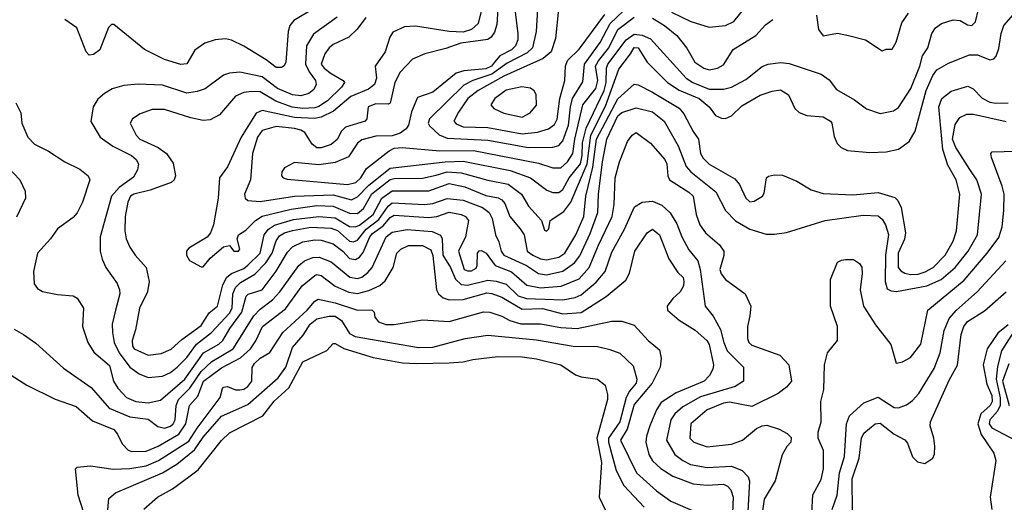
# Model space of a CAD drawing. Extents: x 501367 to 657802, y 482273 to 547541.
# Tile 26 of 256: x 525593 to 530436, y 493510 to 495883. Entities that reach past the tile are written whole.
import ezdxf

# ---------------------------------------------------------------- set-up
doc = ezdxf.new("R2010")
doc.units = 0

msp = doc.modelspace()

# ---------------------------------------------------------------- linework, layer by layer
at = {"layer": '0CON20XD'}
for points in [[(527950, 496015), (527939.7, 495860.3), (527928.9, 495821.1), (527912.4, 495797.6), (527894.8, 495785.2), (527762.4, 495767.6), (527688.7, 495741.3), (527585.2, 495714.8), (527525, 495688.9), (527464.2, 495625), (527437.4, 495575), (527415, 495472), (527405, 495467.5), (527345, 495469.6), (527307.5, 495455), (527300.8, 495395), (527292.5, 495385), (527194.7, 495355.3), (527175.2, 495334.8), (527155, 495294.7), (527125, 495269.8), (527075, 495252.3), (527055, 495253), (527031.8, 495271.8), (526995, 495327.8), (526975, 495340.3), (526945, 495348), (526855, 495358.5), (526785, 495338.2), (526763.3, 495305), (526737.8, 495225), (526728.2, 495095), (526698.5, 495025), (526701.1, 495005), (526715, 494994.5), (526775, 494989.2), (526945, 495015.2), (527135, 495022.6), (527225, 494998.1), (527255, 495011.6), (527310.2, 495069.8), (527415, 495152.6), (527686.3, 495183.7), (527775, 495187.3), (528005, 495141.8), (528105.1, 495105.1), (528185.7, 495045), (528215, 495034.1), (528245, 495032.9), (528265, 495047.8), (528295.5, 495105), (528351, 495175), (528359.6, 495215), (528361.8, 495278.2), (528379.9, 495350.1), (528468.6, 495535), (528478.4, 495575), (528479.9, 495645), (528485.5, 495664.5), (528576.1, 495783.9), (528615, 495811.6), (528655, 495807.3), (528695, 495789.2), (528871.8, 495595), (528903.7, 495573.7), (528985, 495541.9), (529055, 495541.1), (529095, 495550.8), (529165, 495588.8), (529245, 495652.5), (529275, 495663.9), (529335, 495672.7), (529378.1, 495668.1), (529535, 495615.3), (529575, 495588.1), (529610.6, 495540.6), (529699.7, 495489.7), (529758, 495445), (529825, 495422.3), (529891.2, 495435), (529915, 495451.2), (529977, 495545), (530020.7, 495655), (530033.9, 495706.1), (530059.5, 495745), (530080, 495815), (530097.3, 495842.7), (530127.1, 495865), (530185, 495882.2), (530219.6, 495879.6), (530255, 495857.5), (530276.7, 495855), (530295, 495872.5), (530310, 495935)], [(527034.4, 495935), (526940.5, 495879.5), (526922.4, 495855), (526913.5, 495825), (526901.2, 495675), (526893.2, 495656.8), (526881.3, 495648.7), (526855, 495647.8), (526805.9, 495685.9), (526695, 495752.5), (526635, 495782.5), (526605, 495789.5), (526555, 495783.5), (526503, 495767), (526455, 495734), (526415, 495666.2), (526385, 495663.3), (526305, 495687.8), (526206.2, 495736.2), (526055, 495860), (526045, 495860), (526030, 495845), (525987.5, 495735), (525955, 495712.5), (525935, 495708), (525920, 495725), (525873.4, 495843.4), (525815, 495884)], [(527868.4, 495945), (527848.8, 495865), (527815, 495835.2), (527775, 495822.4), (527704.8, 495824.8), (527539.4, 495850.6), (527485, 495847.7), (527427.8, 495822.2), (527413, 495797), (527390, 495725), (527341.9, 495655), (527347.7, 495595), (527337.5, 495565), (527307.8, 495542.2), (527221.6, 495505), (527136.8, 495433.2), (527075, 495403.1), (527045, 495397.1), (526945, 495403), (526785, 495437.1), (526755.8, 495424.2), (526681.4, 495305), (526615, 495160), (526576.4, 495105), (526569.2, 495005), (526545.5, 494874.5), (526530.8, 494835), (526515.6, 494814.4), (526425, 494760), (526412.9, 494745), (526412.9, 494725), (526428.8, 494698.8), (526485, 494668), (526495, 494668), (526528.9, 494711.1), (526595, 494766.2), (526625, 494772.5), (526646.7, 494745), (526668.8, 494745), (526675.8, 494755), (526662, 494805), (526669.2, 494825), (526705, 494847.3), (526752.4, 494895), (526785, 494917.6), (526927.8, 494952.2), (527055, 494968.9), (527135, 494966.5), (527215, 494931.2), (527255, 494930.4), (527284, 494955), (527325, 495027), (527415, 495096.9), (527435, 495102.6), (527575, 495103.3), (527640.9, 495119.1), (527695, 495135.6), (527765, 495129.6), (527895, 495093.7), (527995, 495074.8), (528060.5, 495025), (528096.1, 494966.1), (528160, 494895), (528175, 494847.5), (528185, 494842.5), (528196, 494855), (528202, 494895), (528269.7, 494940.3), (528303.5, 494986.5), (528383.7, 495175), (528402, 495315), (528475, 495457.4), (528540.4, 495639.6), (528597, 495715), (528615, 495747.2), (528634.8, 495744.8), (528679.7, 495675), (528779.7, 495575), (528836.4, 495536.4), (528934.7, 495495), (528983.8, 495455), (529015, 495412.5), (529045, 495398.6), (529065, 495398.1), (529095, 495410), (529145, 495459.6), (529235, 495511.4), (529295, 495532), (529335, 495537.5), (529375, 495514.4), (529406.4, 495446.4), (529426.4, 495426.4), (529465, 495412.8), (529545, 495405.8), (529580.5, 495385), (529588.5, 495375), (529598.8, 495308.8), (529614, 495275), (529633.3, 495255), (529665, 495240), (529775, 495230.5), (529855, 495233.3), (529915, 495246.7), (529967.5, 495285), (529997.5, 495335), (530051.7, 495535), (530085, 495608.8), (530105, 495637.1), (530161.1, 495668.9), (530265, 495711.2), (530305, 495711.1), (530365, 495685.7), (530385, 495690), (530395.4, 495704.6), (530409.1, 495740.9), (530420.2, 495815), (530433.2, 495855), (530481.2, 495908.8)], [(528028.1, 495935), (528043, 495813), (528042.4, 495785), (528032.4, 495755), (528012.4, 495735), (527955.3, 495704.7), (527928.9, 495675), (527912.9, 495655), (527885, 495641.2), (527777.6, 495632.4), (527739.5, 495620.5), (527625, 495526), (527549.7, 495500.3), (527520.2, 495429.8), (527504.7, 495365), (527493.6, 495346.4), (527464.2, 495325.8), (527425, 495312.3), (527345, 495311.1), (527275, 495292.7), (527255, 495275.6), (527210.9, 495209.1), (527145, 495180.4), (527065, 495169.2), (526945, 495181.2), (526895.7, 495154.3), (526882, 495135), (526880, 495115), (526888, 495105), (526908.3, 495098.3), (527205, 495072.8), (527246.7, 495083.3), (527271.1, 495105), (527299, 495151), (527410.9, 495239.1), (527435, 495250.6), (527475, 495254.6), (527658.7, 495238.7), (527825, 495239.4), (528145, 495177.7), (528215, 495154.2), (528255, 495154.2), (528288.1, 495185), (528313.1, 495225), (528323.5, 495295), (528363.6, 495465), (528427, 495545), (528435.9, 495585), (528425.4, 495655), (528439.5, 495680.5), (528490.6, 495745), (528535.5, 495834.4), (528615, 495895.8)], [(528140.5, 495935), (528132.7, 495825), (528114.8, 495745), (528089.4, 495720.6), (527991.3, 495668.7), (527915, 495615.1), (527821.8, 495585), (527778.3, 495561.7), (527608.9, 495395), (527602.4, 495375), (527609.2, 495360.8), (527656.4, 495316.4), (527695, 495300.2), (527895, 495291.1), (528095, 495254.2), (528215, 495256.2), (528244.8, 495265.2), (528265, 495288.2), (528292.6, 495365), (528302.2, 495455), (528312.9, 495495), (528362.9, 495577.1), (528371.4, 495665), (528448.3, 495771.7), (528497.1, 495865), (528594, 495956)], [(528243.1, 495935), (528229.1, 495790.9), (528206.4, 495725), (528168.3, 495691.7), (527975, 495606.3), (527848.1, 495535), (527796.8, 495495), (527751.5, 495428.5), (527728, 495385), (527740.3, 495370.3), (527775, 495356.4), (527895, 495352.4), (528065, 495321.2), (528140.5, 495329.5), (528193.7, 495346.3), (528223, 495367), (528236.7, 495393.3), (528249.8, 495495), (528274.2, 495585), (528276.9, 495655), (528286.7, 495683.3), (528345, 495737.5), (528470.6, 495909.4)], [(528799.6, 495919.6), (528895, 495874.8), (528985, 495847.2), (529065, 495855.3), (529105, 495874.6), (529168.4, 495951.6)], [(527154.6, 495895), (527037.5, 495812.5), (527004.3, 495755), (526999.4, 495665), (527016.2, 495626.2), (527047.1, 495585), (527051.6, 495565), (527040.3, 495539.7), (527015, 495520.3), (526975, 495509), (526935, 495513.4), (526860.9, 495545), (526785, 495602.8), (526675.2, 495624.8), (526625, 495620.3), (526595, 495610.8), (526505, 495543.3), (526465, 495529.4), (526415, 495522.7), (526295, 495561.9), (526175, 495566), (526105, 495560), (526046.9, 495543.1), (526010.2, 495519.8), (525977.2, 495492.8), (525954.4, 495455), (525942.6, 495382.6), (525988.5, 495305), (526050.7, 495260.7), (526142.2, 495215), (526165.5, 495195), (526177.5, 495175), (526171.5, 495145), (526152, 495108), (526081.4, 495058.6), (526044.2, 495015), (525988.8, 494815), (525988.8, 494745), (525998.5, 494705), (526016.7, 494665), (526072.9, 494585), (526083.2, 494555), (526084.6, 494535), (526064.5, 494454.5), (526048, 494385), (526048.8, 494345), (526057.5, 494295), (526082, 494245), (526135, 494174.7), (526180.9, 494140.9), (526225, 494123.6), (526295, 494130), (526335, 494148.4), (526368.1, 494175), (526415, 494222.6), (526462.8, 494287.2), (526535.9, 494344.1), (526625, 494440.2), (526638.7, 494465), (526640.6, 494535), (526653.8, 494566.2), (526679.2, 494590.8), (526749, 494631), (526803.1, 494686.9), (526834, 494735), (526853.9, 494796.1), (526870.1, 494819.9), (526895, 494834.8), (526935, 494847.1), (527025, 494862.4), (527125, 494857.9), (527155.8, 494845.8), (527215, 494794.1), (527235, 494791), (527255, 494799.1), (527297.7, 494852.3), (527359.8, 494900.2), (527405, 494966.9), (527425, 494981.8), (527585, 494974.5), (527625, 494979.5), (527695, 495004.2), (527775, 494995.5), (527868.8, 494958.8), (527901.4, 494935), (527917.3, 494905), (527932.8, 494825), (527950.2, 494790.2), (527960.9, 494745), (527975, 494725.2), (528085.1, 494675.1), (528145, 494635.6), (528185, 494628.3), (528265, 494646.6), (528322.5, 494687.5), (528347.7, 494722.3), (528398.5, 494831.5), (528436.2, 494935), (528440.5, 495025), (528459.9, 495185), (528480.9, 495295), (528535, 495409.6), (528555, 495426), (528625, 495450.2), (528705, 495429.5), (528762.4, 495385), (528832.3, 495262.3), (528871.5, 495161.5), (528895, 495135.7), (529016.7, 495036.7), (529065.2, 494945.2), (529113.4, 494893.4), (529185, 494853.5), (529265, 494828.8), (529305, 494828.8), (529365, 494836.5), (529555, 494896), (529742.7, 494922.7), (529815, 494919.3), (529835, 494902.3), (529852.6, 494875), (529867.2, 494827.2), (529851.4, 494725), (529849.7, 494595), (529860.2, 494560.2), (529879.8, 494549.8), (529906.7, 494546.7), (530055.4, 494574.6), (530124.9, 494605.1), (530194.8, 494665), (530258.1, 494745), (530304.8, 494825), (530324.8, 495025), (530301.2, 495095), (530266.3, 495146.3), (530197, 495255), (530181.7, 495295), (530195, 495367.5), (530217.8, 495402.2), (530252, 495418), (530285, 495417.9), (530445, 495382.3)], [(527296.2, 495893.8), (527253.1, 495836.9), (527212.1, 495797.9), (527135, 495761.3), (527115.4, 495745), (527093.9, 495715), (527075.9, 495665), (527090.8, 495645), (527125, 495618.7), (527184.5, 495585), (527190, 495575), (527175, 495552.1), (527106.8, 495485), (527065, 495455.8), (527045, 495450.4), (526985, 495446.4), (526933, 495453), (526852.1, 495482.1), (526775, 495528.1), (526735, 495529.8), (526695, 495525.8), (526655, 495506.7), (526575.4, 495414.6), (526529.3, 495390.7), (526495, 495388.2), (526435, 495400.8), (526305, 495442.3), (526245, 495440.8), (526185, 495420.9), (526148.1, 495395), (526136.7, 495375), (526165.6, 495315), (526184.4, 495295), (526274, 495254), (526314.5, 495225), (526348.3, 495178.3), (526358.9, 495115), (526353.3, 495095), (526337.8, 495082.2), (526234.4, 495045.6), (526155, 495025.2), (526138.2, 495015), (526124.3, 494985), (526112.3, 494915), (526110.5, 494845), (526117.1, 494805), (526135, 494764.3), (526161.5, 494725), (526215.5, 494665), (526230, 494595), (526220.9, 494545), (526182, 494465), (526162.3, 494357.7), (526145.4, 494305), (526147.9, 494277.9), (526155.6, 494265), (526225, 494233.2), (526289, 494241), (526337.9, 494262.1), (526390.2, 494309.8), (526485, 494379.7), (526525, 494441.8), (526565.7, 494474.3), (526591.5, 494578.5), (526612.4, 494617.6), (526634.5, 494635.5), (526695, 494660.2), (526715, 494675.2), (526775.2, 494735), (526794.8, 494825), (526817.2, 494852.8), (526846.6, 494873.4), (526939.7, 494900.3), (527065, 494915.4), (527145, 494908.5), (527215, 494865.8), (527245, 494863.9), (527265, 494872.6), (527331.3, 494925), (527373.8, 495005), (527425, 495041.7), (527605, 495042.2), (527705, 495077.6), (527781.8, 495061.9), (527885, 495018.8), (527946.5, 495006.5), (527965, 494997.3), (527978.5, 494978.5), (528003.4, 494915), (528055.2, 494855.2), (528074.8, 494824.8), (528089.3, 494745), (528117.5, 494725), (528155, 494707.9), (528185, 494702), (528245, 494715.6), (528275, 494735.8), (528328.5, 494825), (528367.4, 494915), (528377, 495015), (528411.3, 495158.7), (528430.6, 495295), (528535, 495493.3), (528615, 495566), (528635, 495563.3), (528705, 495526.7), (528837.5, 495447.5), (528860.1, 495420.1), (528905, 495333.6), (528932.1, 495295), (528941.5, 495225), (528955, 495201.5), (528985, 495172.4), (529110.9, 495100.9), (529133.3, 495073.3), (529165, 495005.7), (529185, 494986.9), (529205, 494991.4), (529246.2, 495015), (529255, 495030), (529266.7, 495105), (529276.1, 495113.9), (529305, 495120), (529345, 495118), (529415, 495088.6), (529486.1, 495046.1), (529545, 495027.9), (529691.3, 495021.3), (529815, 495032.7), (529898.1, 495008.1), (529913.2, 494993.2), (529928.9, 494958.9), (529949.5, 494835), (529945, 494803.3), (529913.3, 494735), (529914.7, 494665), (529927.5, 494647.5), (529946.4, 494636.4), (529975, 494630.4), (530012.1, 494632.1), (530047.1, 494642.9), (530086.9, 494665), (530144.7, 494725), (530185, 494794.4), (530200.6, 494845), (530217.6, 495025), (530200, 495095), (530158.2, 495168.2), (530134.6, 495244.6), (530113.8, 495455), (530128.9, 495495), (530175, 495532.1), (530256.3, 495556.3), (530283.4, 495543.4), (530327, 495497), (530365, 495478.1), (530395, 495472.1), (530455, 495474.7)], [(528705, 495891.4), (528765.1, 495855.1), (528824.6, 495805), (528873.8, 495743.8), (528913.7, 495673.7), (528958.9, 495645), (528985, 495637.3), (529024.8, 495645.2), (529055, 495661.5), (529102.6, 495737.4), (529214.7, 495805.3), (529261.9, 495858.1), (529296.9, 495885)], [(529511.9, 495905), (529521.9, 495835), (529544.5, 495804.5), (529615, 495816.9), (529670, 495805), (529753.9, 495783.9), (529835, 495730), (529855, 495737.5), (529885, 495737.5), (529905, 495773.3), (529932.6, 495867.4), (529965.7, 495915)], [(528065, 495403.5), (528104.6, 495425.4), (528135, 495463.3), (528132.9, 495515), (528123.4, 495533.4), (528105, 495546.7), (528063.6, 495553.6), (527985, 495536.7), (527930, 495495), (527910, 495465), (527925, 495447.3), (527975, 495423.8), (528065, 495403.5)], [(525574.2, 495475), (525598, 495425), (525604, 495375), (525632.9, 495305), (525665, 495271.4), (525735, 495236.9), (525814.6, 495184.6), (525888.6, 495148.6), (525929.2, 495115), (525937.5, 495095), (525901.5, 494985), (525875, 494932.9), (525855, 494910.6), (525779.2, 494855), (525744.3, 494805), (525680.8, 494735), (525660, 494645), (525664.1, 494584.1), (525680.5, 494560.5), (525705, 494546.2), (525777.9, 494532.1), (525855, 494525.7), (525875, 494514.2), (525906.7, 494465), (525901.5, 494375), (525927.1, 494295), (525957.7, 494247.7), (526035, 494183.3), (526053.9, 494105), (526075, 494071.5), (526117.5, 494025), (526164.7, 494005.3), (526225, 493998.9), (526285, 494012.5), (526404.4, 494115.6), (526496.5, 494245), (526572.7, 494287.3), (526592.3, 494305), (526626.8, 494365), (526685.8, 494445), (526706.4, 494523.6), (526717.2, 494532.8), (526785.8, 494555), (526854.3, 494645.7), (526910.4, 494739.6), (526935, 494765.8), (526985, 494791), (527045, 494800.7), (527075, 494799.1), (527135, 494781.4), (527182.3, 494745), (527215, 494709.2), (527245, 494703.6), (527265, 494714.7), (527282.5, 494737.5), (527314.9, 494815), (527328, 494832)], [(527328, 494832), (527380, 494870), (527415, 494910.9), (527435, 494922.7), (527605, 494910.2), (527644.3, 494915.7), (527705, 494936.8), (527765, 494925.3), (527786.4, 494915), (527800.8, 494895), (527785.4, 494815), (527752, 494745), (527779.4, 494655), (527795, 494647.4), (527815, 494648.4), (527838.1, 494661.9), (527843.8, 494675), (527844.6, 494735), (527853.6, 494746.4), (527865, 494747.9), (527887.3, 494735), (527930.9, 494675), (528012.8, 494642.8), (528087.9, 494577.9), (528155, 494564), (528256.8, 494573.2), (528345, 494609.1), (528394.8, 494665), (528439.3, 494775), (528507.2, 494915), (528517, 494975), (528521.5, 495105), (528543.5, 495185), (528582.2, 495285), (528605, 495315.8), (528625, 495329.2), (528695, 495275.6), (528766.2, 495195), (528776.7, 495175), (528780.4, 495115), (528790, 495095), (528885, 495034.7), (528905.4, 495015), (528920.8, 494925), (528939.2, 494875), (528965.8, 494835.8), (529035.2, 494775.2), (529056.2, 494745), (529056.7, 494723.3), (529036.9, 494655), (529042.8, 494632.8), (529064.2, 494605), (529162, 494535), (529190, 494475), (529185, 494427.5), (529173.6, 494375), (529173.6, 494315), (529179.4, 494295), (529195, 494281.9), (529332.7, 494232.7), (529376.7, 494185), (529390, 494105), (529364.2, 494075.8), (529323.8, 494045), (529195, 493981.4), (529085, 494001.4), (529055, 493996.7), (528975, 493964.1), (528894.8, 493895.2), (528889.6, 493825), (528908.6, 493805), (528975, 493782.7), (529094.7, 493795.3), (529148, 493815), (529217.2, 493872.8), (529245, 493885.6), (529268.3, 493888.3), (529329.3, 493869.3), (529368.7, 493848.7), (529387.9, 493827.9), (529385.8, 493805), (529365.7, 493784.3), (529343.8, 493743.8), (529308.5, 493615), (529254.8, 493525), (529230, 493355)], [(529488.8, 493455), (529494, 493546), (529535, 493622), (529547.3, 493675), (529547.5, 493765), (529521.2, 493825), (529520, 493855), (529535.5, 493905), (529533.8, 494005), (529548.1, 494065), (529552.5, 494185), (529566.7, 494245), (529616.2, 494305), (529616.2, 494375), (529581.2, 494475), (529581.2, 494605), (529615, 494690), (529635, 494701.2), (529655, 494703.3), (529695, 494703.3), (529724.2, 494684.2), (529735, 494666.7), (529736.7, 494635), (529726.5, 494555), (529743.3, 494475), (529803.1, 494383.1), (529878.8, 494285), (529904.5, 494194.5), (529935, 494200), (529975, 494222.5), (530025, 494287.5), (530059.5, 494455), (530238.5, 494601.5), (530352.5, 494735), (530408.6, 494811.4), (530426, 494865), (530433.2, 494945), (530435.3, 495025), (530425, 495064), (530372.9, 495205), (530370, 495225), (530375.9, 495234.1), (530552.1, 495237.9)], [(525536.5, 495156.5), (525593.5, 495095), (525620.3, 495040.3), (525622, 495005), (525577.3, 494912.7)], [(525565, 494361.5), (525611.2, 494335), (525672, 494292), (525808.9, 494168.9), (525945, 494074.7), (526032.7, 493972.7), (526135, 493929.6), (526225, 493918.9), (526272, 493882), (526305, 493873.7), (526335, 493883.4), (526348.3, 493895), (526356.8, 493915), (526363.2, 493985), (526373.4, 494015), (526429.2, 494070.8), (526485, 494153.2), (526538, 494202), (526643.2, 494265), (526745, 494426.2), (526775, 494458.9), (526836.4, 494505), (526872.5, 494545), (526965.7, 494674.3), (526993.5, 494696.5), (527035, 494713.1), (527066.1, 494716.1), (527125, 494692.9), (527216.6, 494616.5), (527255, 494610.7), (527275, 494617.6), (527305, 494639.5), (527326.8, 494665), (527395.3, 494815), (527425, 494837.8), (527498.1, 494851.9), (527621.3, 494841.3), (527662.9, 494822.9), (527670.9, 494805), (527674.7, 494724.7), (527712.7, 494665), (527737.2, 494607.2), (527765, 494581.2), (527795, 494577.1), (527895, 494601.7), (527937.3, 494597.3), (527985, 494582.1), (528045.3, 494525.3), (528085, 494511.7), (528264.8, 494505.2), (528325, 494516.7), (528355, 494530.2), (528427.7, 494592.3), (528473.2, 494645), (528505, 494739.5), (528567.3, 494852.7), (528617.6, 494962.4), (528654, 494986), (528705, 494991.3), (528751.8, 494971.8), (528792.8, 494932.8), (528825, 494879.5), (528849.8, 494815), (528885, 494750.9), (528928, 494698), (528940.6, 494655), (528964.7, 494475), (529004.4, 494424.4), (529040.2, 494360.2), (529056, 494295), (529073.4, 494255), (529153.8, 494175), (529153.8, 494105), (529111.5, 494078.5), (528941, 494029), (528855, 493979.8), (528815.8, 493945), (528796.6, 493915), (528774.8, 493815), (528816.2, 493745), (528854.5, 493715), (528893.3, 493695), (528975, 493681.5), (529095, 493688), (529146.2, 493666.2), (529176, 493635), (529183.1, 493613.1), (529175.2, 493465)], [(525550, 494135), (525627.5, 494085), (525767.2, 494017.2), (525871.2, 493981.2), (525950.3, 493910.3), (526055, 493867.6), (526074.6, 493844.6), (526097.4, 493797.4), (526126.5, 493766.5), (526145, 493759.3), (526215, 493760.8), (526274.6, 493785), (526375, 493844.8), (526410.6, 493895), (526428.4, 493985), (526468.6, 494031.4), (526497.3, 494105), (526585, 494170.5), (526679.1, 494220.9), (526728.1, 494265), (526754.5, 494304.5), (526786.6, 494375), (526899.5, 494460.5), (526982.5, 494575), (527045, 494625.8), (527055, 494630), (527075, 494625.8), (527145, 494572.3), (527212.5, 494542.5), (527255, 494537.4), (527309.4, 494550.6), (527363.7, 494576.3), (527390.3, 494599.7), (527429.6, 494665), (527447.3, 494735), (527466.9, 494755), (527505, 494772.4), (527575, 494772.4), (527615, 494751.2), (527625, 494723.8), (527642.8, 494555), (527652.5, 494535), (527675.9, 494515.9), (527705.2, 494505.2), (527775, 494506.9), (527890.1, 494540.1), (527915, 494537), (527965, 494518), (528065, 494459.7), (528165, 494462.4), (528265, 494437.2), (528355, 494444), (528477.9, 494522.1), (528575, 494601.9), (528593, 494637), (528619.1, 494745), (528679.6, 494835), (528705, 494853.5), (528740.4, 494825), (528786.6, 494706.6), (528830.5, 494640.5), (528855.8, 494615), (528860, 494595), (528858, 494575), (528842, 494545), (528805, 494512.5), (528778.1, 494475), (528778.9, 494455), (528836, 494406), (528916, 494356), (528972.5, 494305), (528985.1, 494285.1), (529006.2, 494185), (529002.5, 494165), (528985.9, 494134.1), (528959.5, 494105), (528822.2, 494047.8), (528748.8, 494001.2), (528725.2, 493964.8), (528692.3, 493885), (528675.3, 493834.7), (528673.6, 493805), (528688.1, 493745), (528705, 493713.8), (528745.9, 493675.9), (528805, 493638.4), (528905, 493599.8), (528975, 493593.9), (529055, 493598.4), (529075, 493588.8), (529090.3, 493570.3), (529102, 493535), (529090.2, 493265)], [(529590, 493475), (529614.3, 493545), (529626.2, 493655), (529650.9, 493735), (529659.8, 493895), (529674.8, 493935.2), (529745, 493998.5), (529815, 494026.5), (529895, 493975.8), (529916.2, 493975), (529955, 493988.7), (529985, 494009.6), (530015, 494044.5), (530091.8, 494168.2), (530120.2, 494245), (530140.4, 494355), (530165.7, 494414.3), (530200.9, 494455), (530303.4, 494545), (530443, 494697)], [(529689.1, 493465), (529688.4, 493625), (529722.9, 493727.1), (529733.8, 493825), (529745, 493849.4), (529801.4, 493895), (529825, 493899.2), (529895, 493844.5), (529946.6, 493816.6), (529960.8, 493800.8), (529985, 493733.3), (530008.8, 493708.8), (530045, 493701.2), (530085, 493727.5), (530093.6, 493746.4), (530093.8, 493785), (530090, 493825), (530071.9, 493885), (530073.3, 493905), (530165, 494110), (530206.6, 494183.4), (530224.7, 494334.7), (530237, 494375), (530255, 494398.9), (530339.4, 494450.6), (530445, 494545.5)], [(525907.7, 493457.7), (525879.6, 493545), (525867.5, 493675), (525875, 493682.5), (525940.5, 493689.5), (526052.5, 493672.5), (526135, 493676), (526215, 493689.7), (526275.1, 493714.9), (526425, 493810.4), (526465.9, 493874.1), (526579.6, 494025), (526590.3, 494069.7), (526595, 494075.8), (526615, 494078.9), (526653.6, 494063.6), (526675, 494062.6), (526695, 494065.7), (526715, 494078.9), (526733.9, 494105), (526736.8, 494173.2), (526747.6, 494192.4), (526775, 494218.6), (526823, 494247), (526887.6, 494345), (527006.4, 494455), (527045, 494498.7), (527061.7, 494508.3), (527145, 494490.9), (527255, 494455.4), (527325, 494455.5), (527335.8, 494445), (527340.5, 494420.5), (527357.3, 494397.3), (527394.1, 494384.1), (527435, 494384.1), (527575, 494406.8), (527705, 494399.4), (527875, 494446.6), (527905, 494444.7), (527965, 494425.3), (528003.2, 494403.2), (528057.9, 494387.9), (528155, 494386.8), (528255, 494369.4), (528335, 494364.8), (528505, 494400.4), (528555, 494401.2), (528615, 494381.1), (528685, 494305.5), (528739.4, 494259.4), (528747.8, 494217.8), (528743.8, 494175), (528703.8, 494095), (528615, 493991.4), (528581, 493869), (528548.4, 493815), (528626.8, 493655), (528725, 493566), (528795, 493515.4), (528914.4, 493464.4)], [(526024.7, 493455), (526031.7, 493528.3), (526063.9, 493556.1), (526295.9, 493654.1), (526365, 493697.2), (526452.3, 493767.7), (526495, 493830.4), (526585, 493934), (526715, 493990.7), (526865, 494122.1), (526901.7, 494175), (526935, 494271.8), (526987.7, 494332.3), (527022, 494385), (527055, 494412.4), (527114.6, 494425.4), (527145, 494424.8), (527175, 494403.1), (527215, 494340.7), (527242.3, 494325), (527555, 494270.5), (527625, 494271.9), (527784, 494316), (527895, 494331), (528135, 494308.4), (528315, 494278.3), (528435, 494275.3), (528495, 494262), (528545, 494242.7), (528610.4, 494180.4), (528628.5, 494115), (528624.8, 494095), (528593.3, 494056.7), (528576.8, 494025), (528544.6, 493905), (528489.5, 493825), (528489.6, 493805), (528526.1, 493666.1), (528565, 493591.8), (528665, 493486.2)], [(530455, 494383.1), (530405, 494341.2), (530352.5, 494265), (530331.8, 494185), (530350.3, 494090.3), (530375.6, 494035), (530376.8, 494005), (530366, 493985), (530320.5, 493945), (530305.9, 493895), (530322.6, 493842.6), (530385, 493750.6), (530394.1, 493715), (530366.2, 493535), (530374.7, 493475)], [(530506.5, 494385), (530422.9, 494255), (530402.7, 494177.3), (530396.3, 494115), (530415.9, 494024.1), (530415.7, 493985), (530402.8, 493957.2), (530365.5, 493915), (530361.3, 493895), (530375, 493876.7), (530490, 493815)], [(526204.1, 493475.9), (526270, 493535), (526344, 493576), (526424.4, 493635), (526470.5, 493669.5), (526585, 493813.5), (526625, 493851.8), (526788.2, 493935), (526845, 494007.6), (526917.4, 494072.6), (526985, 494200.7), (527103.9, 494256.1), (527135, 494290), (527145, 494290.8), (527186.5, 494266.5), (527332.1, 494222.1), (527476, 494196), (527545, 494191.7), (527704.8, 494195.2), (527775, 494200), (527822.2, 494212.2), (527945, 494226.7), (528064.7, 494224.7), (528135, 494214.7), (528255, 494186.6), (528326.9, 494136.9), (528355, 494126.5), (528434.6, 494114.6), (528473.3, 494085), (528485, 494040), (528484.4, 494015), (528431.2, 493825), (528454.8, 493705), (528443.5, 493535), (528475, 493468.8)], [(530458.8, 494191.2), (530428.1, 494105), (530460, 493985)]]:
    msp.add_lwpolyline(points, dxfattribs=at)

doc.saveas('drawing.dxf')
